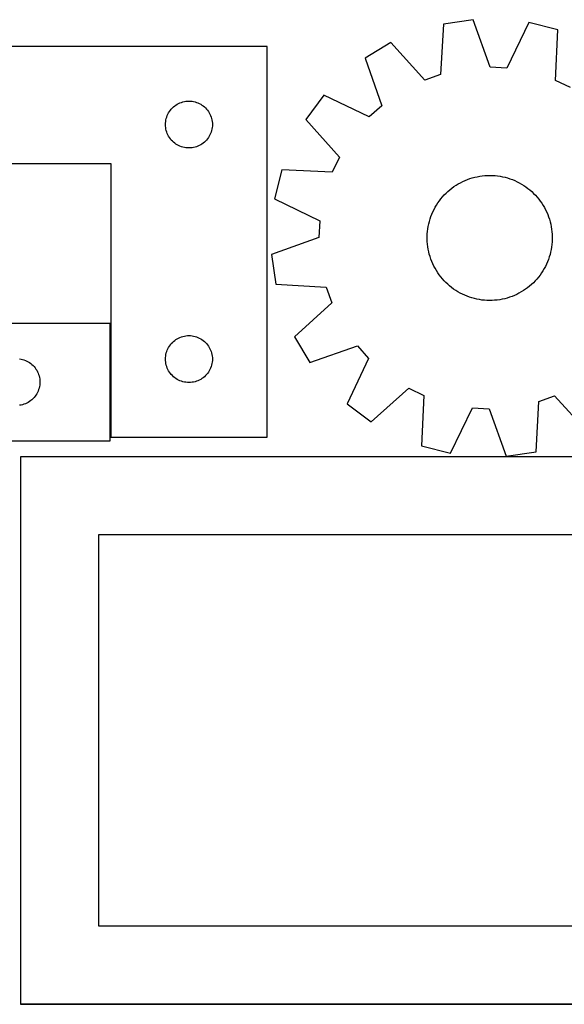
# Model space of a CAD drawing. Header units: millimetres. Extents: x 7 to 1243, y 7 to 2493.
# Tile 21 of 22: x 820 to 1029, y 2116 to 2493. Entities that reach past the tile are written whole.
import ezdxf

# ---------------------------------------------------------------- set-up
doc = ezdxf.new("R2010")
doc.units = ezdxf.units.MM
doc.layers.add('COMMON', color=5, linetype='CONTINUOUS', true_color=0x0000ff)
doc.layers.add('CUT', color=7, linetype='CONTINUOUS', true_color=0x000000)

msp = doc.modelspace()

# ---------------------------------------------------------------- linework, layer by layer
at = {"layer": 'COMMON'}
for p, q in [((854.46151, 2333.251528), (854.46151, 2376.930532)), ((1089.762865, 2115.636196), (819.903435, 2115.636196))]:
    msp.add_line(p, q, dxfattribs=at)
at = {"layer": 'CUT'}
for p, q in [((982.201469, 2491.828088), (981.129178, 2472.481445)), ((993.617623, 2493.488478), (982.201469, 2491.828088)), ((1000.156546, 2475.248826), (993.617623, 2493.488478)), ((1014.972017, 2492.378758), (1006.577709, 2474.915139)), ((1026.154572, 2489.543986), (1014.972017, 2492.378758)), ((1025.215736, 2470.190407), (1026.154572, 2489.543986)), ((914.56151, 2483.251528), (734.56151, 2483.251528)), ((914.56151, 2333.251528), (914.56151, 2483.251528)), ((962.04791, 2484.681363), (952.136163, 2478.778589)), ((975.0691, 2470.332459), (962.04791, 2484.681363)), ((952.136163, 2478.778589), (958.549135, 2460.494273)), ((1006.577709, 2474.915139), (1000.156546, 2475.248826)), ((981.129178, 2472.481445), (975.0691, 2470.332459)), ((1031.020421, 2467.424847), (1025.215736, 2470.190407)), ((936.251636, 2464.463443), (929.353269, 2455.21693)), ((953.772735, 2456.189778), (936.251636, 2464.463443)), ((878.197549, 2459.615489), (878.627397, 2460.018087)), ((878.627397, 2460.018087), (879.082657, 2460.391708)), ((879.082657, 2460.391708), (879.561378, 2460.734755)), ((879.561378, 2460.734755), (880.06151, 2461.045757)), ((880.06151, 2461.045757), (880.580911, 2461.323383)), ((880.580911, 2461.323383), (881.117359, 2461.566444)), ((881.117359, 2461.566444), (881.668555, 2461.773899)), ((881.668555, 2461.773899), (882.232138, 2461.944861)), ((882.232138, 2461.944861), (882.805697, 2462.078596)), ((882.805697, 2462.078596), (883.386774, 2462.174532)), ((883.386774, 2462.174532), (883.972882, 2462.232259)), ((883.972882, 2462.232259), (884.56151, 2462.251528)), ((884.56151, 2462.251528), (885.150138, 2462.232259)), ((885.150138, 2462.232259), (885.736245, 2462.174532)), ((885.736245, 2462.174532), (886.317323, 2462.078596)), ((886.317323, 2462.078596), (886.890881, 2461.944861)), ((886.890881, 2461.944861), (887.454465, 2461.773899)), ((887.454465, 2461.773899), (888.005661, 2461.566444)), ((888.005661, 2461.566444), (888.542108, 2461.323383)), ((888.542108, 2461.323383), (889.06151, 2461.045757)), ((889.06151, 2461.045757), (889.561642, 2460.734755)), ((889.561642, 2460.734755), (890.040363, 2460.391708)), ((890.040363, 2460.391708), (890.495622, 2460.018087)), ((890.495622, 2460.018087), (890.925471, 2459.615489)), ((958.549135, 2460.494273), (953.772735, 2456.189778)), ((875.868177, 2455.5809), (876.039139, 2456.144483)), ((876.039139, 2456.144483), (876.246594, 2456.695679)), ((876.246594, 2456.695679), (876.489655, 2457.232127)), ((876.489655, 2457.232127), (876.767281, 2457.751528)), ((876.767281, 2457.751528), (877.078283, 2458.25166)), ((877.078283, 2458.25166), (877.42133, 2458.730381)), ((877.42133, 2458.730381), (877.794951, 2459.185641)), ((877.794951, 2459.185641), (878.197549, 2459.615489)), ((890.925471, 2459.615489), (891.328068, 2459.185641)), ((891.328068, 2459.185641), (891.70169, 2458.730381)), ((891.70169, 2458.730381), (892.044736, 2458.25166)), ((892.044736, 2458.25166), (892.355738, 2457.751528)), ((892.355738, 2457.751528), (892.633364, 2457.232127)), ((892.633364, 2457.232127), (892.876426, 2456.695679)), ((892.876426, 2456.695679), (893.083881, 2456.144483)), ((893.083881, 2456.144483), (893.254842, 2455.5809)), ((875.56151, 2453.251528), (875.580779, 2453.840156)), ((875.580779, 2452.6629), (875.56151, 2453.251528)), ((875.580779, 2453.840156), (875.638506, 2454.426264)), ((875.638506, 2452.076793), (875.580779, 2452.6629)), ((875.638506, 2454.426264), (875.734442, 2455.007341)), ((875.734442, 2455.007341), (875.868177, 2455.5809)), ((893.254842, 2455.5809), (893.388577, 2455.007341)), ((893.388577, 2455.007341), (893.484513, 2454.426264)), ((893.484513, 2454.426264), (893.54224, 2453.840156)), ((893.54224, 2452.6629), (893.484513, 2452.076793)), ((893.54224, 2453.840156), (893.56151, 2453.251528)), ((893.56151, 2453.251528), (893.54224, 2452.6629)), ((929.353269, 2455.21693), (942.275188, 2440.778563)), ((875.734442, 2451.495715), (875.638506, 2452.076793)), ((875.868177, 2450.922157), (875.734442, 2451.495715)), ((876.039139, 2450.358573), (875.868177, 2450.922157)), ((876.246594, 2449.807377), (876.039139, 2450.358573)), ((876.489655, 2449.27093), (876.246594, 2449.807377)), ((876.767281, 2448.751528), (876.489655, 2449.27093)), ((877.078283, 2448.251396), (876.767281, 2448.751528)), ((892.355738, 2448.751528), (892.044736, 2448.251396)), ((892.633364, 2449.27093), (892.355738, 2448.751528)), ((892.876426, 2449.807377), (892.633364, 2449.27093)), ((893.083881, 2450.358573), (892.876426, 2449.807377)), ((893.254842, 2450.922157), (893.083881, 2450.358573)), ((893.388577, 2451.495715), (893.254842, 2450.922157)), ((893.484513, 2452.076793), (893.388577, 2451.495715)), ((877.42133, 2447.772675), (877.078283, 2448.251396)), ((877.794951, 2447.317416), (877.42133, 2447.772675)), ((878.197549, 2446.887567), (877.794951, 2447.317416)), ((878.627397, 2446.48497), (878.197549, 2446.887567)), ((879.082657, 2446.111348), (878.627397, 2446.48497)), ((879.561378, 2445.768302), (879.082657, 2446.111348)), ((880.06151, 2445.4573), (879.561378, 2445.768302)), ((880.580911, 2445.179674), (880.06151, 2445.4573)), ((881.117359, 2444.936613), (880.580911, 2445.179674)), ((881.668555, 2444.729157), (881.117359, 2444.936613)), ((882.232138, 2444.558196), (881.668555, 2444.729157)), ((887.454465, 2444.729157), (886.890881, 2444.558196)), ((888.005661, 2444.936613), (887.454465, 2444.729157)), ((888.542108, 2445.179674), (888.005661, 2444.936613)), ((889.06151, 2445.4573), (888.542108, 2445.179674)), ((889.561642, 2445.768302), (889.06151, 2445.4573)), ((890.040363, 2446.111348), (889.561642, 2445.768302)), ((890.495622, 2446.48497), (890.040363, 2446.111348)), ((890.925471, 2446.887567), (890.495622, 2446.48497)), ((891.328068, 2447.317416), (890.925471, 2446.887567)), ((891.70169, 2447.772675), (891.328068, 2447.317416)), ((892.044736, 2448.251396), (891.70169, 2447.772675)), ((882.805697, 2444.424461), (882.232138, 2444.558196)), ((883.386774, 2444.328525), (882.805697, 2444.424461)), ((883.972882, 2444.270798), (883.386774, 2444.328525)), ((884.56151, 2444.251528), (883.972882, 2444.270798)), ((885.150138, 2444.270798), (884.56151, 2444.251528)), ((885.736245, 2444.328525), (885.150138, 2444.270798)), ((886.317323, 2444.424461), (885.736245, 2444.328525)), ((886.890881, 2444.558196), (886.317323, 2444.424461)), ((734.56151, 2438.251528), (854.56151, 2438.251528)), ((854.56151, 2438.251528), (854.56151, 2333.251528)), ((942.275188, 2440.778563), (939.509628, 2434.973878)), ((920.15605, 2435.912714), (917.321277, 2424.730159)), ((939.509628, 2434.973878), (920.15605, 2435.912714)), ((995.175441, 2433.245107), (996.138617, 2433.421139)), ((996.138617, 2433.421139), (997.108171, 2433.557738)), ((997.108171, 2433.557738), (998.08249, 2433.654676)), ((998.08249, 2433.654676), (999.059953, 2433.711793)), ((999.059953, 2433.711793), (1000.038932, 2433.728993)), ((1000.038932, 2433.728993), (1001.017797, 2433.706247)), ((1001.017797, 2433.706247), (1001.99492, 2433.643593)), ((1001.99492, 2433.643593), (1002.968675, 2433.541137)), ((1002.968675, 2433.541137), (1003.93744, 2433.399047)), ((1003.93744, 2433.399047), (1004.899603, 2433.217561)), ((986.238541, 2429.412103), (987.052812, 2429.955848)), ((987.052812, 2429.955848), (987.888583, 2430.465928)), ((987.888583, 2430.465928), (988.744464, 2430.941493)), ((988.744464, 2430.941493), (989.619031, 2431.381753)), ((989.619031, 2431.381753), (990.510827, 2431.785973)), ((990.510827, 2431.785973), (991.418369, 2432.153482)), ((991.418369, 2432.153482), (992.340146, 2432.483668)), ((992.340146, 2432.483668), (993.274623, 2432.775981)), ((993.274623, 2432.775981), (994.220246, 2433.029935)), ((994.220246, 2433.029935), (995.175441, 2433.245107)), ((1004.899603, 2433.217561), (1005.853563, 2432.996981)), ((1005.853563, 2432.996981), (1006.797732, 2432.737674)), ((1006.797732, 2432.737674), (1007.730538, 2432.440072)), ((1007.730538, 2432.440072), (1008.65043, 2432.104669)), ((1008.65043, 2432.104669), (1009.555875, 2431.732024)), ((1009.555875, 2431.732024), (1010.445367, 2431.322757)), ((1010.445367, 2431.322757), (1011.317425, 2430.87755)), ((1011.317425, 2430.87755), (1012.170599, 2430.397144)), ((1012.170599, 2430.397144), (1013.003467, 2429.882337)), ((1013.003467, 2429.882337), (1013.814644, 2429.333987)), ((981.87755, 2425.497063), (982.535761, 2426.221945)), ((982.535761, 2426.221945), (983.222991, 2426.919376)), ((983.222991, 2426.919376), (983.938096, 2427.588196)), ((983.938096, 2427.588196), (984.679886, 2428.227291)), ((984.679886, 2428.227291), (985.447127, 2428.835597)), ((985.447127, 2428.835597), (986.238541, 2429.412103)), ((1013.814644, 2429.333987), (1014.602779, 2428.753007)), ((1014.602779, 2428.753007), (1015.366561, 2428.140364)), ((1015.366561, 2428.140364), (1016.104719, 2427.497077)), ((1016.104719, 2427.497077), (1016.816023, 2426.824216)), ((1016.816023, 2426.824216), (1017.499291, 2426.122903)), ((1017.499291, 2426.122903), (1018.153384, 2425.394304)), ((917.321277, 2424.730159), (934.784897, 2416.335852)), ((979.058337, 2421.504604), (979.556047, 2422.347801)), ((979.556047, 2422.347801), (980.087736, 2423.169994)), ((980.087736, 2423.169994), (980.652518, 2423.969817)), ((980.652518, 2423.969817), (981.249454, 2424.745937)), ((981.249454, 2424.745937), (981.87755, 2425.497063)), ((1018.153384, 2425.394304), (1018.777215, 2424.639631)), ((1018.777215, 2424.639631), (1019.369744, 2423.860142)), ((1019.369744, 2423.860142), (1019.929986, 2423.057132)), ((1019.929986, 2423.057132), (1020.457008, 2422.231939)), ((1020.457008, 2422.231939), (1020.949933, 2421.385937)), ((977.422974, 2417.950337), (977.777071, 2418.863195)), ((977.777071, 2418.863195), (978.168108, 2419.760851)), ((978.168108, 2419.760851), (978.595434, 2420.641809)), ((978.595434, 2420.641809), (979.058337, 2421.504604)), ((1020.949933, 2421.385937), (1021.407941, 2420.520533)), ((1021.407941, 2420.520533), (1021.830269, 2419.637168)), ((1021.830269, 2419.637168), (1022.216214, 2418.737311)), ((1022.216214, 2418.737311), (1022.565134, 2417.822462)), ((934.784897, 2416.335852), (934.451209, 2409.914688)), ((976.386824, 2414.177589), (976.587899, 2415.13585)), ((976.587899, 2415.13585), (976.827892, 2416.085112)), ((976.827892, 2416.085112), (977.106405, 2417.023795)), ((977.106405, 2417.023795), (977.422974, 2417.950337)), ((1022.565134, 2417.822462), (1022.876448, 2416.894141)), ((1022.876448, 2416.894141), (1023.149639, 2415.953896)), ((1023.149639, 2415.953896), (1023.384251, 2415.003289)), ((1023.384251, 2415.003289), (1023.579893, 2414.043905)), ((975.977423, 2410.286623), (976.020132, 2411.264821)), ((976.020132, 2411.264821), (976.102704, 2412.240462)), ((976.102704, 2412.240462), (976.225002, 2413.211924)), ((976.225002, 2413.211924), (976.386824, 2414.177589)), ((1023.579893, 2414.043905), (1023.736241, 2413.077338)), ((1023.736241, 2413.077338), (1023.853034, 2412.105199)), ((1023.853034, 2412.105199), (1023.930077, 2411.129105)), ((1023.930077, 2411.129105), (1023.967243, 2410.150681)), ((934.451209, 2409.914688), (916.211557, 2403.375765)), ((975.97465, 2409.307497), (975.977423, 2410.286623)), ((976.011816, 2408.329073), (975.97465, 2409.307497)), ((976.088859, 2407.352979), (976.011816, 2408.329073)), ((976.205652, 2406.380839), (976.088859, 2407.352979)), ((1023.839189, 2407.217715), (1023.71689, 2406.246253)), ((1023.921761, 2408.193357), (1023.839189, 2407.217715)), ((1023.96447, 2409.171555), (1023.921761, 2408.193357)), ((1023.967243, 2410.150681), (1023.96447, 2409.171555)), ((916.211557, 2403.375765), (917.871947, 2391.959611)), ((976.362, 2405.414273), (976.205652, 2406.380839)), ((976.557642, 2404.454888), (976.362, 2405.414273)), ((976.792254, 2403.504282), (976.557642, 2404.454888)), ((977.065444, 2402.564036), (976.792254, 2403.504282)), ((1023.114001, 2403.373065), (1022.835488, 2402.434382)), ((1023.353994, 2404.322327), (1023.114001, 2403.373065)), ((1023.555069, 2405.280588), (1023.353994, 2404.322327)), ((1023.71689, 2406.246253), (1023.555069, 2405.280588)), ((977.376759, 2401.635716), (977.065444, 2402.564036)), ((977.725679, 2400.720866), (977.376759, 2401.635716)), ((978.111624, 2399.82101), (977.725679, 2400.720866)), ((978.533952, 2398.937645), (978.111624, 2399.82101)), ((1021.773785, 2399.697327), (1021.346459, 2398.816369)), ((1022.164822, 2400.594983), (1021.773785, 2399.697327)), ((1022.518919, 2401.507841), (1022.164822, 2400.594983)), ((1022.835488, 2402.434382), (1022.518919, 2401.507841)), ((978.99196, 2398.072241), (978.533952, 2398.937645)), ((979.484885, 2397.226238), (978.99196, 2398.072241)), ((980.011907, 2396.401046), (979.484885, 2397.226238)), ((980.572149, 2395.598036), (980.011907, 2396.401046)), ((981.164678, 2394.818546), (980.572149, 2395.598036)), ((1019.854157, 2396.288183), (1019.289375, 2395.488361)), ((1020.385846, 2397.110377), (1019.854157, 2396.288183)), ((1020.883556, 2397.953573), (1020.385846, 2397.110377)), ((1021.346459, 2398.816369), (1020.883556, 2397.953573)), ((917.871947, 2391.959611), (937.218591, 2390.88732)), ((981.788509, 2394.063874), (981.164678, 2394.818546)), ((982.442602, 2393.335275), (981.788509, 2394.063874)), ((983.12587, 2392.633961), (982.442602, 2393.335275)), ((983.837174, 2391.961101), (983.12587, 2392.633961)), ((984.575332, 2391.317814), (983.837174, 2391.961101)), ((1016.003797, 2391.869982), (1015.262007, 2391.230887)), ((1016.718902, 2392.538801), (1016.003797, 2391.869982)), ((1017.406132, 2393.236233), (1016.718902, 2392.538801)), ((1018.064343, 2393.961115), (1017.406132, 2393.236233)), ((1018.692439, 2394.712241), (1018.064343, 2393.961115)), ((1019.289375, 2395.488361), (1018.692439, 2394.712241)), ((937.218591, 2390.88732), (939.367577, 2384.827242)), ((985.339114, 2390.70517), (984.575332, 2391.317814)), ((986.127249, 2390.12419), (985.339114, 2390.70517)), ((986.938426, 2389.575841), (986.127249, 2390.12419)), ((987.771294, 2389.061034), (986.938426, 2389.575841)), ((988.624468, 2388.580627), (987.771294, 2389.061034)), ((989.496526, 2388.13542), (988.624468, 2388.580627)), ((990.386018, 2387.726154), (989.496526, 2388.13542)), ((1010.322862, 2388.076425), (1009.431066, 2387.672204)), ((1011.197429, 2388.516684), (1010.322862, 2388.076425)), ((1012.05331, 2388.99225), (1011.197429, 2388.516684)), ((1012.889081, 2389.50233), (1012.05331, 2388.99225)), ((1013.703352, 2390.046075), (1012.889081, 2389.50233)), ((1014.494766, 2390.62258), (1013.703352, 2390.046075)), ((1015.262007, 2391.230887), (1014.494766, 2390.62258)), ((939.367577, 2384.827242), (925.018673, 2371.806053)), ((991.291463, 2387.353509), (990.386018, 2387.726154)), ((992.211355, 2387.018106), (991.291463, 2387.353509)), ((993.144161, 2386.720503), (992.211355, 2387.018106)), ((994.08833, 2386.461196), (993.144161, 2386.720503)), ((995.04229, 2386.240616), (994.08833, 2386.461196)), ((996.004453, 2386.05913), (995.04229, 2386.240616)), ((996.973218, 2385.917041), (996.004453, 2386.05913)), ((997.946973, 2385.814584), (996.973218, 2385.917041)), ((998.924096, 2385.751931), (997.946973, 2385.814584)), ((999.902961, 2385.729185), (998.924096, 2385.751931)), ((1000.88194, 2385.746385), (999.902961, 2385.729185)), ((1001.859403, 2385.803501), (1000.88194, 2385.746385)), ((1002.833722, 2385.90044), (1001.859403, 2385.803501)), ((1003.803276, 2386.037039), (1002.833722, 2385.90044)), ((1004.766452, 2386.21307), (1003.803276, 2386.037039)), ((1005.721647, 2386.428242), (1004.766452, 2386.21307)), ((1006.66727, 2386.682196), (1005.721647, 2386.428242)), ((1007.601747, 2386.974509), (1006.66727, 2386.682196)), ((1008.523524, 2387.304695), (1007.601747, 2386.974509)), ((1009.431066, 2387.672204), (1008.523524, 2387.304695)), ((854.361509, 2376.930532), (734.361509, 2376.930532)), ((854.361509, 2331.930532), (854.361509, 2376.930532)), ((877.42133, 2368.730381), (877.794951, 2369.185641)), ((877.794951, 2369.185641), (878.197549, 2369.615489)), ((878.197549, 2369.615489), (878.627397, 2370.018087)), ((878.627397, 2370.018087), (879.082657, 2370.391708)), ((879.082657, 2370.391708), (879.561378, 2370.734755)), ((879.561378, 2370.734755), (880.06151, 2371.045757)), ((880.06151, 2371.045757), (880.580911, 2371.323383)), ((880.580911, 2371.323383), (881.117359, 2371.566444)), ((881.117359, 2371.566444), (881.668555, 2371.773899)), ((881.668555, 2371.773899), (882.232138, 2371.944861)), ((882.232138, 2371.944861), (882.805697, 2372.078596)), ((882.805697, 2372.078596), (883.386774, 2372.174532)), ((883.386774, 2372.174532), (883.972882, 2372.232259)), ((883.972882, 2372.232259), (884.56151, 2372.251528)), ((884.56151, 2372.251528), (885.150138, 2372.232259)), ((885.150138, 2372.232259), (885.736245, 2372.174532)), ((885.736245, 2372.174532), (886.317323, 2372.078596)), ((886.317323, 2372.078596), (886.890881, 2371.944861)), ((886.890881, 2371.944861), (887.454465, 2371.773899)), ((887.454465, 2371.773899), (888.005661, 2371.566444)), ((888.005661, 2371.566444), (888.542108, 2371.323383)), ((888.542108, 2371.323383), (889.06151, 2371.045757)), ((889.06151, 2371.045757), (889.561642, 2370.734755)), ((889.561642, 2370.734755), (890.040363, 2370.391708)), ((890.040363, 2370.391708), (890.495622, 2370.018087)), ((890.495622, 2370.018087), (890.925471, 2369.615489)), ((890.925471, 2369.615489), (891.328068, 2369.185641)), ((891.328068, 2369.185641), (891.70169, 2368.730381)), ((925.018673, 2371.806053), (930.921446, 2361.894306)), ((875.734442, 2365.007341), (875.868177, 2365.5809)), ((875.868177, 2365.5809), (876.039139, 2366.144483)), ((876.039139, 2366.144483), (876.246594, 2366.695679)), ((876.246594, 2366.695679), (876.489655, 2367.232127)), ((876.489655, 2367.232127), (876.767281, 2367.751528)), ((876.767281, 2367.751528), (877.078283, 2368.25166)), ((877.078283, 2368.25166), (877.42133, 2368.730381)), ((891.70169, 2368.730381), (892.044736, 2368.25166)), ((892.044736, 2368.25166), (892.355738, 2367.751528)), ((892.355738, 2367.751528), (892.633364, 2367.232127)), ((892.633364, 2367.232127), (892.876426, 2366.695679)), ((892.876426, 2366.695679), (893.083881, 2366.144483)), ((893.083881, 2366.144483), (893.254842, 2365.5809)), ((893.254842, 2365.5809), (893.388577, 2365.007341)), ((930.921446, 2361.894306), (949.205762, 2368.307278)), ((949.205762, 2368.307278), (953.510258, 2363.530877)), ((819.536244, 2363.353536), (820.117322, 2363.2576)), ((820.117322, 2363.2576), (820.69088, 2363.123865)), ((820.69088, 2363.123865), (821.254464, 2362.952904)), ((821.254464, 2362.952904), (821.80566, 2362.745448)), ((821.80566, 2362.745448), (822.342107, 2362.502387)), ((822.342107, 2362.502387), (822.861509, 2362.224761)), ((822.861509, 2362.224761), (823.361641, 2361.913759)), ((823.361641, 2361.913759), (823.840362, 2361.570712)), ((875.56151, 2363.251528), (875.580779, 2363.840156)), ((875.580779, 2362.6629), (875.56151, 2363.251528)), ((875.580779, 2363.840156), (875.638506, 2364.426264)), ((875.638506, 2362.076793), (875.580779, 2362.6629)), ((875.638506, 2364.426264), (875.734442, 2365.007341)), ((875.734442, 2361.495715), (875.638506, 2362.076793)), ((893.388577, 2365.007341), (893.484513, 2364.426264)), ((893.484513, 2362.076793), (893.388577, 2361.495715)), ((893.484513, 2364.426264), (893.54224, 2363.840156)), ((893.54224, 2362.6629), (893.484513, 2362.076793)), ((893.54224, 2363.840156), (893.56151, 2363.251528)), ((893.56151, 2363.251528), (893.54224, 2362.6629)), ((953.510258, 2363.530877), (945.236592, 2346.009779)), ((823.840362, 2361.570712), (824.295621, 2361.197091)), ((824.295621, 2361.197091), (824.72547, 2360.794493)), ((824.72547, 2360.794493), (825.128067, 2360.364645)), ((825.128067, 2360.364645), (825.501689, 2359.909385)), ((825.501689, 2359.909385), (825.844735, 2359.430664)), ((825.844735, 2359.430664), (826.155737, 2358.930532)), ((826.155737, 2358.930532), (826.433363, 2358.411131)), ((826.433363, 2358.411131), (826.676425, 2357.874683)), ((826.676425, 2357.874683), (826.88388, 2357.323488)), ((875.868177, 2360.922157), (875.734442, 2361.495715)), ((876.039139, 2360.358573), (875.868177, 2360.922157)), ((876.246594, 2359.807377), (876.039139, 2360.358573)), ((876.489655, 2359.27093), (876.246594, 2359.807377)), ((876.767281, 2358.751528), (876.489655, 2359.27093)), ((877.078283, 2358.251396), (876.767281, 2358.751528)), ((877.42133, 2357.772675), (877.078283, 2358.251396)), ((892.044736, 2358.251396), (891.70169, 2357.772675)), ((892.355738, 2358.751528), (892.044736, 2358.251396)), ((892.633364, 2359.27093), (892.355738, 2358.751528)), ((892.876426, 2359.807377), (892.633364, 2359.27093)), ((893.083881, 2360.358573), (892.876426, 2359.807377)), ((893.254842, 2360.922157), (893.083881, 2360.358573)), ((893.388577, 2361.495715), (893.254842, 2360.922157)), ((826.88388, 2357.323488), (827.054841, 2356.759904)), ((827.054841, 2356.759904), (827.188576, 2356.186345)), ((827.188576, 2356.186345), (827.284512, 2355.605268)), ((827.284512, 2355.605268), (827.342239, 2355.019161)), ((827.342239, 2355.019161), (827.361509, 2354.430532)), ((827.361509, 2354.430532), (827.342239, 2353.841904)), ((877.794951, 2357.317416), (877.42133, 2357.772675)), ((878.197549, 2356.887567), (877.794951, 2357.317416)), ((878.627397, 2356.48497), (878.197549, 2356.887567)), ((879.082657, 2356.111348), (878.627397, 2356.48497)), ((879.561378, 2355.768302), (879.082657, 2356.111348)), ((880.06151, 2355.4573), (879.561378, 2355.768302)), ((880.580911, 2355.179674), (880.06151, 2355.4573)), ((881.117359, 2354.936613), (880.580911, 2355.179674)), ((881.668555, 2354.729157), (881.117359, 2354.936613)), ((882.232138, 2354.558196), (881.668555, 2354.729157)), ((882.805697, 2354.424461), (882.232138, 2354.558196)), ((883.386774, 2354.328525), (882.805697, 2354.424461)), ((883.972882, 2354.270798), (883.386774, 2354.328525)), ((884.56151, 2354.251528), (883.972882, 2354.270798)), ((885.150138, 2354.270798), (884.56151, 2354.251528)), ((885.736245, 2354.328525), (885.150138, 2354.270798)), ((886.317323, 2354.424461), (885.736245, 2354.328525)), ((886.890881, 2354.558196), (886.317323, 2354.424461)), ((887.454465, 2354.729157), (886.890881, 2354.558196)), ((888.005661, 2354.936613), (887.454465, 2354.729157)), ((888.542108, 2355.179674), (888.005661, 2354.936613)), ((889.06151, 2355.4573), (888.542108, 2355.179674)), ((889.561642, 2355.768302), (889.06151, 2355.4573)), ((890.040363, 2356.111348), (889.561642, 2355.768302)), ((890.495622, 2356.48497), (890.040363, 2356.111348)), ((890.925471, 2356.887567), (890.495622, 2356.48497)), ((891.328068, 2357.317416), (890.925471, 2356.887567)), ((891.70169, 2357.772675), (891.328068, 2357.317416)), ((826.433363, 2350.449934), (826.155737, 2349.930532)), ((826.676425, 2350.986381), (826.433363, 2350.449934)), ((826.88388, 2351.537577), (826.676425, 2350.986381)), ((827.054841, 2352.101161), (826.88388, 2351.537577)), ((827.188576, 2352.674719), (827.054841, 2352.101161)), ((827.284512, 2353.255797), (827.188576, 2352.674719)), ((827.342239, 2353.841904), (827.284512, 2353.255797)), ((954.483105, 2339.111412), (968.921472, 2352.03333)), ((968.921472, 2352.03333), (974.726157, 2349.26777)), ((822.861509, 2346.636304), (822.342107, 2346.358678)), ((823.361641, 2346.947306), (822.861509, 2346.636304)), ((823.840362, 2347.290352), (823.361641, 2346.947306)), ((824.295621, 2347.663974), (823.840362, 2347.290352)), ((824.72547, 2348.066571), (824.295621, 2347.663974)), ((825.128067, 2348.49642), (824.72547, 2348.066571)), ((825.501689, 2348.951679), (825.128067, 2348.49642)), ((825.844735, 2349.4304), (825.501689, 2348.951679)), ((826.155737, 2349.930532), (825.844735, 2349.4304)), ((974.726157, 2349.26777), (973.787321, 2329.914192)), ((1017.740424, 2327.63009), (1018.812715, 2346.976733)), ((1018.812715, 2346.976733), (1024.872793, 2349.125719)), ((1024.872793, 2349.125719), (1037.893982, 2334.776815)), ((820.117322, 2345.603465), (819.536244, 2345.507529)), ((820.69088, 2345.7372), (820.117322, 2345.603465)), ((821.254464, 2345.908161), (820.69088, 2345.7372)), ((821.80566, 2346.115617), (821.254464, 2345.908161)), ((822.342107, 2346.358678), (821.80566, 2346.115617)), ((945.236592, 2346.009779), (954.483105, 2339.111412)), ((984.969876, 2327.079419), (993.364184, 2344.543039)), ((993.364184, 2344.543039), (999.785347, 2344.209352)), ((999.785347, 2344.209352), (1006.32427, 2325.9697)), ((674.361509, 2331.930532), (854.361509, 2331.930532)), ((854.56151, 2333.251528), (914.56151, 2333.251528)), ((973.787321, 2329.914192), (984.969876, 2327.079419)), ((1006.32427, 2325.9697), (1017.740424, 2327.63009)), ((1089.903435, 2325.736196), (819.903435, 2325.736196)), ((819.903435, 2325.736196), (819.903435, 2115.736196)), ((1059.903435, 2295.736196), (849.903435, 2295.736196)), ((849.903435, 2295.736196), (849.903435, 2145.736196)), ((849.903435, 2145.736196), (1059.903435, 2145.736196)), ((819.903435, 2115.736196), (1089.903435, 2115.736196))]:
    msp.add_line(p, q, dxfattribs=at)

doc.saveas('drawing.dxf')
